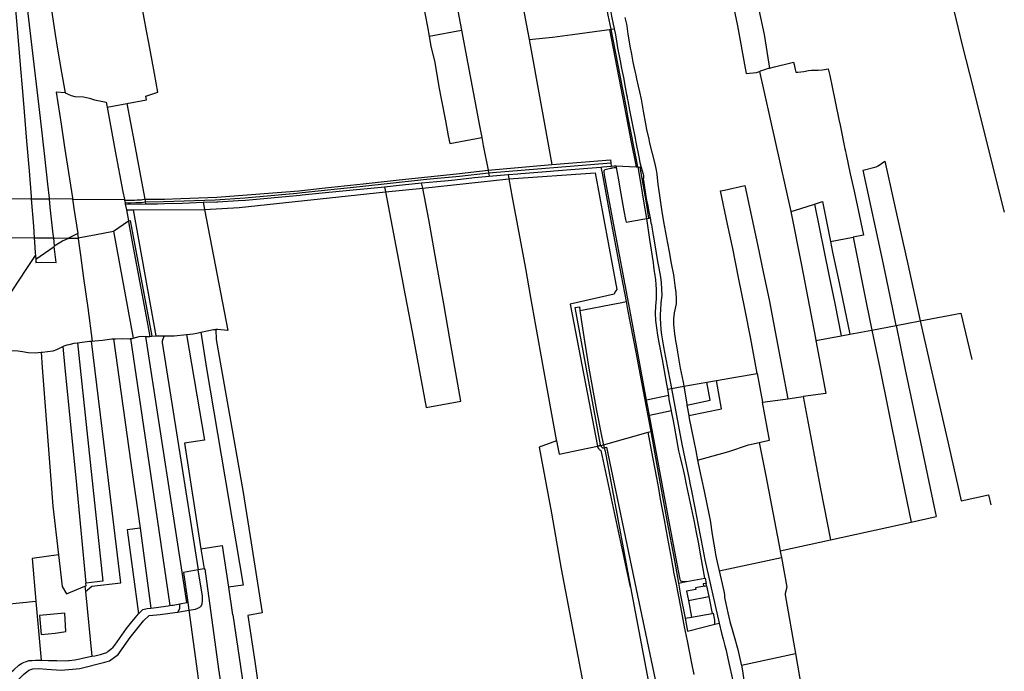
# Model space of a CAD drawing. Header units: inches. Extents: x 210911 to 224988, y 571697 to 586201.
# Tile 252 of 256: x 222397 to 224147, y 579461 to 580619. Entities that reach past the tile are written whole.
import ezdxf

# ---------------------------------------------------------------- set-up
doc = ezdxf.new("R2010")
doc.units = ezdxf.units.IN
doc.header["$MEASUREMENT"] = 0

msp = doc.modelspace()

# ---------------------------------------------------------------- linework, layer by layer
for points in [[(223063.323, 580932.639), (223064.039, 580924.271), (223068.16, 580902.194), (223073.489, 580873.454), (223075.957, 580860.279), (223082.387, 580823.936), (223089.117, 580786.727), (223097.233, 580742.803), (223105.249, 580699.337), (223114.172, 580649.742), (223122.09, 580606.861), (223125.126, 580589.924)], [(223971.217, 580824.584), (223972.972, 580816.793), (223985.788, 580765.554), (224023.611, 580773.481), (224049.161, 580670.807), (224072.779, 580571.574), (224091.584, 580500.059), (224118.75, 580390.456), (224147.352, 580277.219)], [(223270.552, 580758.721), (223271.872, 580751.577), (223280.11, 580706.789), (223288.518, 580660.678), (223295.721, 580621.688), (223302.755, 580584.3)], [(223683.436, 580768.556), (223687.122, 580750.379), (223698.512, 580696.475), (223701.038, 580684.358), (223720.283, 580593.316), (223729.058, 580540.254), (223730.196, 580533.514)], [(223426.004, 580746.373), (223427.628, 580737.342), (223430.884, 580720.425), (223437.168, 580686.564), (223439.189, 580677.775), (223440.604, 580671.501), (223444.088, 580653.821), (223446.662, 580640.028), (223449.337, 580625.625), (223452.368, 580611.4), (223454.035, 580603.779), (223454.035, 580603.804), (223454.136, 580603.294)], [(222383.437, 580719.066), (222385.631, 580692.869), (222390.245, 580637.58), (222394.753, 580582.749), (222399.024, 580532.208), (222401.816, 580499.028), (222401.791, 580499.028), (222405.386, 580455.858), (222409.802, 580403.604), (222414.121, 580350.866), (222417.697, 580305.054), (222417.925, 580302.112)], [(222588.065, 580470.323), (222622.753, 580476.717), (222621.633, 580483.258), (222643.239, 580490.863), (222636.874, 580523.529), (222636.897, 580523.783), (222632.674, 580546.407), (222632.699, 580546.509), (222626.877, 580578.315), (222622.895, 580599.417), (222618.721, 580622.245), (222613.278, 580651.336), (222605.227, 580694.86)], [(223657.877, 580681.919), (223673.029, 580608.506), (223686.832, 580533.115), (223688.667, 580523.718), (223706.813, 580525.575), (223710.523, 580526.51), (223712.023, 580527.319)], [(223448.443, 580602.479), (223443.518, 580627.482), (223436.95, 580663.024)], [(222410.809, 580640.536), (222411.926, 580630.367), (222416.519, 580590.295), (222433.679, 580444.135), (222441.461, 580376.12), (222447.16, 580327.006), (222449.612, 580302.157)], [(222452.639, 580645.158), (222455.551, 580624.403), (222460.502, 580593.427), (222464.884, 580566.893), (222471.568, 580525.847), (222478.106, 580489.388)], [(223176.072, 580635.678), (223177.944, 580625.696), (223182.605, 580600.832)], [(223472.805, 580623.109), (223474.121, 580618.791), (223475.814, 580611.576), (223476.343, 580607.69), (223477.551, 580598.495), (223478.078, 580593.72), (223479.264, 580587.192), (223481.913, 580572.205), (223484.715, 580557.904), (223487.34, 580544.085), (223489.613, 580533.467), (223491.204, 580525.313), (223492.291, 580520.944), (223493.908, 580514.136), (223496.661, 580501.282), (223499.056, 580491.144), (223501.811, 580478.111), (223503.379, 580471.302), (223505.676, 580457.025), (223509.615, 580434.008), (223511.307, 580424.507), (223515.379, 580406.85), (223516.972, 580399.914), (223526.078, 580363.125), (223528.582, 580352.099), (223529.768, 580344.579), (223530.746, 580332.208), (223531.833, 580326.822), (223536.473, 580294.661), (223538.315, 580281.806)], [(223125.126, 580589.924), (223182.605, 580600.832)], [(223182.605, 580600.832), (223214.667, 580430.932), (223218.688, 580409.997)], [(223302.755, 580584.3), (223344.375, 580588.55), (223379.898, 580593.188), (223431.823, 580600.101), (223445.565, 580602.067)], [(223445.565, 580602.067), (223448.443, 580602.479)], [(223445.565, 580602.067), (223475.414, 580448.458), (223483.832, 580404.787), (223492.818, 580357.803)], [(223448.443, 580602.479), (223454.136, 580603.294)], [(223475.69, 580462.632), (223464.479, 580520.298), (223448.443, 580602.479)], [(223454.136, 580603.294), (223455.651, 580595.65), (223458.098, 580582.01), (223460.192, 580569.639), (223464.714, 580546.309), (223467.234, 580532.909), (223467.208, 580532.909), (223470.288, 580516.931), (223473.486, 580499.55), (223475.86, 580486.213), (223476.872, 580482.58), (223477.073, 580480.039), (223478.11, 580475.289), (223481.42, 580458.47), (223485.968, 580434.691), (223491.062, 580408.719), (223492.512, 580401.461), (223497.541, 580375.548), (223499.816, 580365.284), (223501.334, 580359.135), (223501.793, 580357.349)], [(223125.126, 580589.924), (223128.375, 580571.789)], [(223302.755, 580584.3), (223343.47, 580361.854)], [(223128.375, 580571.789), (223134.4, 580546.08), (223138.533, 580521.895), (223142.653, 580500), (223146.698, 580478.505), (223153.925, 580439.55), (223159.151, 580412.987), (223161.803, 580399.402)], [(223712.023, 580527.319), (223713.955, 580528.36), (223722.01, 580531.195), (223728.007, 580532.991), (223730.196, 580533.514)], [(223730.196, 580533.514), (223738.806, 580535.57), (223765.588, 580542.371), (223772.976, 580544.235), (223773.84, 580539.695), (223775.734, 580530.778), (223775.734, 580530.753), (223776.686, 580526.13), (223780.657, 580526.405), (223790.793, 580527.206), (223799.381, 580528.897), (223804.513, 580529.704), (223816.376, 580529.894), (223824.429, 580530.367), (223834.507, 580532.158), (223835.678, 580527.561), (223837.346, 580520.448), (223841.67, 580500.04), (223853.498, 580441.887), (223855.393, 580432.004), (223864.138, 580389.983), (223865.023, 580385.588), (223865.731, 580382.387), (223866.058, 580379.745), (223873.491, 580345.498), (223880.673, 580314.655), (223890.178, 580269.89), (223897.387, 580236.209), (223878.47, 580232.685)], [(223712.023, 580527.319), (223767.697, 580278.264)], [(222478.106, 580489.388), (222462.517, 580490.494), (222471.202, 580433.973), (222477.34, 580392.689), (222487.555, 580325.237), (222491.114, 580302.556)], [(222478.106, 580489.388), (222488.973, 580484.925), (222495.424, 580482.893), (222510.752, 580482.058), (222521.272, 580479.642), (222530.548, 580477.109), (222551.364, 580472.729), (222552.783, 580463.824)], [(222552.783, 580463.824), (222588.065, 580470.323)], [(222552.783, 580463.824), (222567.315, 580385.958), (222580.892, 580313.517), (222583.431, 580300.387)], [(222588.065, 580470.323), (222600.819, 580401.456), (222610.248, 580350.635), (222619.811, 580300.161)], [(223479.075, 580445.112), (223475.69, 580462.632)], [(223496.016, 580357.641), (223494.093, 580367.383), (223479.075, 580445.112)], [(223161.803, 580399.402), (223218.688, 580409.997)], [(223218.688, 580409.997), (223221.44, 580395.669)], [(223221.44, 580395.669), (223229.887, 580351.698)], [(223229.887, 580351.698), (223343.47, 580361.854)], [(223230.802, 580346.932), (223447.93, 580365.004)], [(223343.47, 580361.854), (223447.377, 580370.112), (223447.93, 580365.004)], [(223346.824, 580350.717), (223415.095, 580356.042), (223430.423, 580357.45)], [(223430.423, 580357.45), (223433.43, 580357.726)], [(223430.423, 580357.45), (223432.434, 580346.551), (223449.411, 580256.058), (223463.736, 580179.945), (223475.254, 580118.147)], [(223433.43, 580357.726), (223448.603, 580359.12)], [(223511.491, 579943.192), (223483.547, 580094.846), (223447.615, 580286.354), (223436.914, 580343.805), (223436.326, 580349.545), (223436.438, 580351.253), (223436.718, 580352.177), (223437.53, 580352.821), (223438.258, 580353.297), (223440.442, 580353.969), (223447.33, 580355.257), (223448.758, 580355.537), (223449.094, 580355.593), (223449.24, 580355.776), (223450.738, 580356.092), (223454.201, 580356.467), (223457.819, 580356.642)], [(223447.93, 580365.004), (223448.603, 580359.12)], [(223448.603, 580359.12), (223453.788, 580359.597)], [(223453.788, 580359.597), (223455.055, 580359.713), (223457.302, 580359.599)], [(223457.302, 580359.599), (223492.818, 580357.803)], [(223457.302, 580359.599), (223457.819, 580356.642)], [(223457.819, 580356.642), (223461.128, 580337.71), (223465.926, 580309.968), (223471.432, 580279.381), (223474.236, 580263.909), (223475.024, 580259.518), (223508.3, 580265.502), (223511.736, 580266.111)], [(223492.818, 580357.803), (223496.016, 580357.641)], [(223496.016, 580357.641), (223496.575, 580357.613)], [(223496.575, 580357.613), (223500.366, 580357.421)], [(223511.974, 580266.171), (223506.986, 580296.539), (223502.096, 580326.252), (223496.575, 580357.613)], [(223500.366, 580357.421), (223501.793, 580357.349)], [(223515.614, 580266.833), (223510.553, 580297.649), (223505.744, 580326.872), (223500.366, 580357.421)], [(223501.793, 580357.349), (223503.535, 580350.573), (223505.561, 580344.526), (223506.067, 580342.214), (223506.242, 580339.648), (223505.834, 580338.023), (223505.756, 580336.448), (223505.78, 580335.128), (223505.88, 580333.299), (223507.04, 580325.068), (223509.436, 580308.962), (223511.635, 580298.266), (223513.457, 580291.228), (223513.835, 580288.688), (223515.374, 580278.069), (223516.537, 580272.937), (223517.396, 580268.745), (223517.676, 580267.208)], [(223955.07, 580075.779), (223944.921, 580124.751), (223932.79, 580184.758), (223896.645, 580351.865), (223919.377, 580357.622), (223923.088, 580359.396), (223934.875, 580367.648), (223936.071, 580362.559), (223955.945, 580274.273), (223975.819, 580184.844), (223998.076, 580083.857)], [(222619.811, 580300.161), (222635.815, 580300.389), (222655.046, 580300.496), (222683.724, 580301.379), (222748.098, 580303.63), (222893.434, 580315.302), (222940.428, 580320.536), (223008.067, 580327.562), (223071.749, 580334.588), (223173.645, 580345.593), (223229.887, 580351.698)], [(222620.619, 580295.782), (222653.053, 580296.198), (222745.057, 580299.37), (222797.798, 580302.94), (222889.806, 580310.868), (222899.72, 580312.058), (223002.036, 580322.767), (223115.001, 580335.061), (223126.917, 580336.234), (223178.86, 580341.484), (223230.802, 580346.932)], [(223158.721, 580333.519), (223170.77, 580334.581), (223205.497, 580338.689), (223231.941, 580341.003)], [(223229.887, 580351.698), (223230.802, 580346.932)], [(223230.802, 580346.932), (223231.941, 580341.003)], [(223231.941, 580341.003), (223265.407, 580343.931)], [(223265.407, 580343.931), (223282.793, 580345.452)], [(223265.407, 580343.931), (223266.685, 580336.751)], [(223266.685, 580336.751), (223420.107, 580347.328), (223458.607, 580139.953), (223455.107, 580134.703), (223454.232, 580131.203), (223375.482, 580113.703), (223424.411, 579861.202)], [(223282.793, 580345.452), (223287.929, 580345.901), (223303.682, 580347.195)], [(223303.682, 580347.195), (223341.097, 580350.27), (223346.824, 580350.717)], [(223015.699, 580319.447), (223045.957, 580322.473)], [(223045.957, 580322.473), (223072.052, 580325.252)], [(223045.957, 580322.473), (223047.126, 580316.512), (223047.772, 580313.112)], [(223072.052, 580325.252), (223106.322, 580328.902), (223111.83, 580329.387)], [(223111.83, 580329.387), (223138.678, 580331.753)], [(223113.64, 580320.128), (223113.224, 580322.266), (223111.83, 580329.387)], [(223113.64, 580320.128), (223266.685, 580336.751)], [(223138.678, 580331.753), (223158.721, 580333.519)], [(223266.685, 580336.751), (223272.543, 580303.141), (223284.443, 580240.492), (223296.342, 580177.03), (223305.535, 580125.255), (223314.247, 580075.792), (223327.876, 580000.052), (223351.107, 579872.317)], [(223708.268, 579990.651), (223696.936, 580051.984), (223686.145, 580105.895), (223674.923, 580161.024), (223665.07, 580212.8), (223655.309, 580255.889), (223643.234, 580315.069), (223649.884, 580316.474), (223686.014, 580324.458), (223708.461, 580219.541), (223719.534, 580168.12), (223729.316, 580121.17), (223742.733, 580051.865), (223762.394, 579945.572)], [(222726.013, 580282.244), (222787.377, 580285.655), (223047.772, 580313.112)], [(222785.693, 580297.993), (222798.582, 580298.78), (222895.67, 580307.485)], [(222895.67, 580307.485), (222899.624, 580307.839), (222940.902, 580311.967)], [(222940.902, 580311.967), (222996.26, 580317.503), (223015.699, 580319.447)], [(223047.772, 580313.112), (223057.232, 580263.314), (223070.672, 580191.62), (223082.419, 580129.327), (223095.231, 580064.417), (223119.658, 579929.694), (223181.26, 579940.902), (223161.997, 580051.907), (223151.494, 580114.326), (223139.648, 580179.769), (223124.519, 580264.164), (223113.64, 580320.128)], [(223047.772, 580313.112), (223113.64, 580320.128)], [(222356.565, 580301.463), (222418.012, 580300.996)], [(222417.925, 580302.112), (222418.012, 580300.996)], [(222418.012, 580300.996), (222449.75, 580300.755)], [(222418.012, 580300.996), (222421.789, 580252.313), (222423.413, 580231.551)], [(222449.612, 580302.157), (222449.75, 580300.755)], [(222449.75, 580300.755), (222451.183, 580286.23), (222456.517, 580237.925), (222457.239, 580231.356)], [(222491.446, 580300.438), (222449.75, 580300.755)], [(222491.114, 580302.556), (222491.446, 580300.438)], [(222491.446, 580300.438), (222583.557, 580299.738)], [(222491.446, 580300.438), (222492.699, 580292.457), (222493.768, 580284.004), (222500.581, 580239.451), (222499.899, 580239.101)], [(222583.431, 580300.387), (222583.557, 580299.738)], [(222583.557, 580299.738), (222583.814, 580298.408)], [(222583.814, 580298.408), (222588.213, 580298.501), (222592.64, 580298.584), (222601.744, 580298.776), (222606.524, 580298.908), (222611.205, 580299.106), (222613.489, 580299.312), (222615.607, 580299.584), (222619.811, 580300.161)], [(222583.814, 580298.408), (222584.621, 580294.233)], [(222584.621, 580294.233), (222589.376, 580294.048), (222594.131, 580294.061), (222603.806, 580294.151), (222613.645, 580294.505), (222620.619, 580295.782)], [(222584.621, 580294.233), (222585.133, 580291.585)], [(222585.133, 580291.585), (222621.271, 580291.957)], [(222585.133, 580291.585), (222587.054, 580281.115)], [(222619.811, 580300.161), (222620.424, 580296.926), (222620.619, 580295.782)], [(222620.619, 580295.782), (222621.271, 580291.957)], [(222621.271, 580291.957), (222642.254, 580292.314), (222654.931, 580292.417), (222686.731, 580293.338), (222723.563, 580294.95)], [(222723.563, 580294.95), (222747.925, 580295.686), (222749.677, 580295.793)], [(222723.563, 580294.95), (222726.013, 580282.244)], [(222749.677, 580295.793), (222785.693, 580297.993)], [(223767.697, 580278.264), (223774.514, 580280.49), (223809.786, 580291.534)], [(223809.786, 580291.534), (223824.12, 580296.022), (223838.325, 580225.207)], [(223809.786, 580291.534), (223835.74, 580165.927), (223846, 580114.557), (223857.251, 580057.406)], [(222587.054, 580281.115), (222599.224, 580281.214)], [(222587.054, 580281.115), (222590.588, 580261.855)], [(222599.224, 580281.214), (222726.013, 580282.244)], [(222599.224, 580281.214), (222619.149, 580169.276), (222639.134, 580057.167)], [(222726.013, 580282.244), (222767.61, 580066.549), (222748.919, 580068.468), (222746.182, 580068.453)], [(223538.315, 580281.806), (223541.925, 580259.959), (223545.36, 580241.032), (223548.972, 580221.953), (223551.523, 580206.913), (223555.438, 580185.929), (223559.151, 580165.782), (223561.748, 580146.577), (223563.488, 580134.434), (223564.214, 580123.41), (223564.285, 580118.837), (223563.975, 580114.037), (223560.759, 580098.012), (223559.478, 580087.498), (223559.442, 580077.465), (223561.178, 580061.105), (223562.516, 580053.255), (223563.146, 580048.2), (223564.509, 580039.461), (223566.428, 580028.105), (223571.327, 580000.058), (223576.524, 579974.688), (223577.7, 579967.605)], [(223767.697, 580278.264), (223787.039, 580183.245), (223811.545, 580053.4), (223812.392, 580048.98)], [(222563.918, 580243.254), (222590.588, 580261.855)], [(222590.588, 580261.855), (222590.59, 580261.843)], [(222590.59, 580261.843), (222593.562, 580262.713)], [(222590.59, 580261.843), (222591.564, 580256.538), (222599.263, 580214.358), (222612.505, 580142.37), (222622.005, 580091.981), (222628.757, 580056.415)], [(222593.562, 580262.713), (222632.037, 580056.653)], [(223511.736, 580266.111), (223511.974, 580266.171)], [(223523.735, 580186.971), (223517.421, 580228.831), (223514.894, 580245.503), (223511.736, 580266.111)], [(223511.974, 580266.171), (223515.614, 580266.833)], [(223515.614, 580266.833), (223517.676, 580267.208)], [(223517.676, 580267.208), (223519.291, 580258.354), (223520.126, 580255.306), (223520.202, 580255.178), (223520.908, 580250.377), (223523.307, 580236.201), (223526.261, 580219.028), (223531.285, 580189.747), (223533.204, 580177.796), (223536.16, 580161.766), (223537.648, 580151.35), (223538.743, 580129.098), (223537.002, 580116.069), (223536.074, 580102.811), (223535.533, 580095.649), (223535.703, 580087.52), (223536.076, 580079.747), (223536.902, 580067.783), (223537.833, 580058.968), (223538.994, 580051.931), (223541.469, 580037.908), (223545.159, 580018.713), (223553.509, 579975.94), (223555.765, 579963.683)], [(222485.043, 580231.476), (222499.899, 580239.101)], [(222499.899, 580239.101), (222501.079, 580231.415)], [(222501.079, 580231.415), (222533.229, 580237.461), (222563.918, 580243.254)], [(222563.918, 580243.254), (222574.716, 580185.124), (222599.044, 580053.311)], [(222423.439, 580231.214), (222358.837, 580231.765)], [(222423.413, 580231.551), (222423.439, 580231.214)], [(222423.439, 580231.214), (222423.951, 580224.674), (222425.208, 580204.696), (222425.465, 580200.482)], [(222457.286, 580230.925), (222423.439, 580231.214)], [(222425.874, 580193.765), (222458.88, 580216.439)], [(222425.874, 580193.765), (222426.254, 580187.535), (222427.948, 580188.191), (222462.102, 580187.717), (222459.399, 580211.717), (222458.88, 580216.439)], [(222457.239, 580231.356), (222457.286, 580230.925)], [(222483.533, 580230.701), (222457.286, 580230.925)], [(222457.286, 580230.925), (222458.751, 580217.608)], [(222458.751, 580217.608), (222473.731, 580226.346), (222480.557, 580229.173), (222483.533, 580230.701)], [(222458.751, 580217.608), (222458.88, 580216.439)], [(222483.533, 580230.701), (222485.043, 580231.476)], [(222501.212, 580230.55), (222483.533, 580230.701)], [(222501.079, 580231.415), (222501.212, 580230.55)], [(222501.212, 580230.55), (222501.968, 580225.623), (222505.444, 580200.692), (222511.095, 580159.784), (222518.592, 580106.957), (222526.475, 580048.105)], [(223838.325, 580225.207), (223878.47, 580232.685)], [(223838.325, 580225.207), (223842.182, 580205.977), (223842.182, 580205.952), (223853.887, 580151.533), (223872.626, 580060.293)], [(223878.47, 580232.685), (223902.567, 580113.843), (223912.031, 580067.695)], [(222358.844, 580099.937), (222385.193, 580139.173), (222408.872, 580175.079), (222425.465, 580200.482)], [(222425.465, 580200.482), (222425.874, 580193.765)], [(223525.937, 580171.222), (223524.589, 580181.31), (223523.735, 580186.971)], [(223549.171, 579962.504), (223547.663, 579971.558), (223543.486, 579995.052), (223539.693, 580015.168), (223533.913, 580045.332), (223531.547, 580058.455), (223529.602, 580071.738), (223528.161, 580084.893), (223527.493, 580097.837), (223528.16, 580109.907), (223528.944, 580123.145), (223529.319, 580131.611), (223529.254, 580140.029), (223528.676, 580148.431), (223527.771, 580156.711), (223526.259, 580168.816), (223525.937, 580171.222)], [(223392.728, 580102.311), (223399.546, 580103.575), (223448.909, 580112.978), (223467.43, 580116.567), (223475.254, 580118.147)], [(223475.254, 580118.147), (223477.908, 580103.908), (223492.94, 580025.126), (223497.559, 580000.028), (223512.037, 579924.324), (223518.862, 579887.274)], [(223424.411, 579861.202), (223429.977, 579863.257), (223384.912, 580107.906), (223392.08, 580108.802), (223392.728, 580102.311)], [(223392.728, 580102.311), (223395.033, 580086.409), (223401.064, 580047.896), (223409.143, 580000.034), (223422.623, 579924.637), (223430.982, 579882.757)], [(223998.076, 580083.857), (224070.073, 580097.381), (224089.345, 580015.297)], [(223912.031, 580067.695), (223955.07, 580075.779)], [(223955.07, 580075.779), (223998.076, 580083.857)], [(223955.07, 580075.779), (223970.778, 579999.984), (223998.566, 579868.456), (224022.751, 579752.999), (224026.393, 579735.897)], [(223998.076, 580083.857), (224017.054, 580000.313), (224047.571, 579866.393), (224070.82, 579763.743), (224119.372, 579774.359), (224123.454, 579757.136)], [(222663.804, 580057.268), (222672.283, 580057.072), (222694.188, 580059.667)], [(222694.188, 580059.667), (222705.568, 580061.015), (222712.226, 580062.271), (222719.634, 580063.794)], [(222694.188, 580059.667), (222725.731, 579871.978)], [(222719.634, 580063.794), (222742.188, 580068.432), (222746.182, 580068.453)], [(222719.634, 580063.794), (222729.231, 579999.113), (222794.802, 579613.816), (222768.302, 579610.263)], [(222746.182, 580068.453), (222746.467, 580050.997), (222793.868, 579782.174), (222807.197, 579700.583), (222828.631, 579564.934), (222802.868, 579559.927), (222815.071, 579478.573), (222824.712, 579412.059), (222834.211, 579340.161), (222840.766, 579287.033), (222847.424, 579233.525), (222851.06, 579206.481), (222853.464, 579189.414)], [(223857.251, 580057.406), (223872.626, 580060.293)], [(223872.626, 580060.293), (223912.031, 580067.695)], [(223912.031, 580067.695), (223925.92, 579999.976), (223957.33, 579844.118), (223981.951, 579726.172)], [(222473.89, 580038.286), (222476.475, 580039.704), (222481.61, 580041.395), (222488.014, 580042.804), (222494.545, 580044.212), (222500.39, 580044.978)], [(222500.39, 580044.978), (222508.469, 580046.037), (222521.428, 580047.661), (222525.157, 580047.989)], [(222500.39, 580044.978), (222504.811, 579999.916), (222545.347, 579620.849), (222515.083, 579617.374)], [(222514.326, 579602.496), (222525.956, 579612.508), (222577.349, 579618.152), (222553.573, 579814.645), (222525.157, 580047.989)], [(222525.157, 580047.989), (222526.475, 580048.105)], [(222526.475, 580048.105), (222531.031, 580048.505), (222544.904, 580049.923), (222560.962, 580051.845), (222564.167, 580052.062)], [(222564.167, 580052.062), (222567.516, 580052.289), (222579.532, 580052.797), (222593.045, 580052.108), (222594.357, 580052.344)], [(222564.167, 580052.062), (222594.69, 579830.739), (222611.518, 579715.238)], [(222594.357, 580052.344), (222597.365, 580052.886), (222599.044, 580053.311)], [(222594.357, 580052.344), (222635.344, 579775.551), (222664.433, 579577.646)], [(222599.044, 580053.311), (222609.92, 580056.06), (222616.069, 580056.86), (222621.868, 580056.41)], [(222621.868, 580056.41), (222625.161, 580056.155), (222628.757, 580056.415)], [(222694.555, 579583.153), (222621.868, 580056.41)], [(222628.757, 580056.415), (222632.037, 580056.653)], [(222632.037, 580056.653), (222639.134, 580057.167)], [(222639.134, 580057.167), (222650.515, 580057.575), (222653.973, 580057.495)], [(222653.973, 580057.495), (222651.933, 580051.605), (222651.291, 580049.833), (222650.847, 580047.813), (222650.623, 580046.546), (222650.597, 580045.214), (222684.122, 579836.43), (222714.66, 579641.093)], [(222653.973, 580057.495), (222663.804, 580057.268)], [(223812.392, 580048.98), (223830.434, 579954.818), (223790.135, 579949.342)], [(223812.392, 580048.98), (223857.251, 580057.406)], [(222366.956, 580029.841), (222367.632, 580029.595), (222373.576, 580029.48), (222386.814, 580031.18), (222394.408, 580030.808), (222402.711, 580029.368), (222412.742, 580027.925), (222424.984, 580027.289), (222435.411, 580028.133)], [(222435.411, 580028.133), (222438.144, 580028.354), (222446.783, 580029.402), (222457.15, 580030.955), (222463.506, 580033.304), (222470.524, 580036.439), (222473.89, 580038.286)], [(222435.411, 580028.133), (222437.195, 580001.252)], [(222473.89, 580038.286), (222477.86, 579999.998), (222497.272, 579804.661), (222515.083, 579617.374)], [(222437.195, 580001.252), (222452.893, 579801.094), (222456.623, 579754.348), (222466.345, 579668.034)], [(223635.811, 579977.908), (223669.717, 579983.8), (223708.268, 579990.651)], [(223708.268, 579990.651), (223717.76, 579939.279)], [(223577.7, 579967.605), (223618.47, 579974.868)], [(223583.237, 579934.326), (223624.561, 579942.963), (223618.47, 579974.868)], [(223586.453, 579915.548), (223644.537, 579927.847), (223635.811, 579977.908)], [(223618.47, 579974.868), (223635.811, 579977.908)], [(223549.171, 579962.504), (223555.765, 579963.683)], [(223550.959, 579951.038), (223550.496, 579954.552), (223549.171, 579962.504)], [(223555.765, 579963.683), (223577.7, 579967.605)], [(223555.765, 579963.683), (223567.556, 579899.627), (223574.245, 579864.834), (223587.255, 579802.337), (223588.887, 579792.534), (223590.62, 579784.636), (223597.093, 579751.699), (223603.49, 579720.412), (223611.358, 579678.2), (223615.302, 579658.97), (223640.487, 579546.469)], [(223577.7, 579967.605), (223582.849, 579936.594), (223583.237, 579934.326)], [(223550.959, 579951.038), (223511.491, 579943.192)], [(223516.904, 579915.92), (223515.851, 579921.598), (223514.945, 579925.365), (223512.127, 579939.742), (223511.491, 579943.192)], [(223555.757, 579924.015), (223555.726, 579924.169), (223551.871, 579944.114), (223550.959, 579951.038)], [(223711.843, 579867.643), (223716.658, 579868.726), (223730.183, 579872.046), (223717.76, 579939.279)], [(223717.76, 579939.279), (223762.394, 579945.572)], [(223762.394, 579945.572), (223790.135, 579949.342)], [(223790.135, 579949.342), (223800.417, 579892.334), (223820.911, 579785.038), (223838.566, 579694.799)], [(223555.757, 579924.015), (223516.904, 579915.92)], [(223577.087, 579819.097), (223576.042, 579823.748), (223571.381, 579843.399), (223569.15, 579853.046), (223565.326, 579873.067), (223560.945, 579896.922), (223558.722, 579909.31), (223556.46, 579920.476), (223555.757, 579924.015)], [(223583.237, 579934.326), (223586.453, 579915.548)], [(223582.799, 579620.331), (223579.599, 579619.985), (223577.191, 579619.873), (223575.119, 579620.265), (223574.219, 579620.349), (223572.599, 579621.385), (223571.815, 579622.449), (223571.112, 579624.594), (223570.527, 579627.321), (223553.147, 579720.417), (223516.904, 579915.92)], [(223586.453, 579915.548), (223587.337, 579910.385), (223594.677, 579872.876), (223598.881, 579852.966), (223602.309, 579835.986)], [(223434.872, 579863.766), (223514.572, 579886.073)], [(223514.572, 579886.073), (223518.862, 579887.274)], [(223596.128, 579455.258), (223592.11, 579475.085), (223584.112, 579514.971), (223579.035, 579539.996), (223576.485, 579553.061), (223575.267, 579559.517), (223574.088, 579565.819), (223569.263, 579590.686), (223568.099, 579596.695), (223566.915, 579602.878), (223565.693, 579609.541), (223565.062, 579612.738), (223564.489, 579615.666), (223560.236, 579637.257), (223559.336, 579642.708), (223558.475, 579648.178), (223556.56, 579659.003), (223549.168, 579696.971), (223543.157, 579730.079), (223536.512, 579766.803), (223533.078, 579785.74), (223529.568, 579804.715), (223520.44, 579854.107), (223514.572, 579886.073)], [(223518.862, 579887.274), (223532.355, 579814.03), (223547.728, 579728.98), (223561.212, 579657.974), (223568.283, 579617.508)], [(222725.731, 579871.978), (222690.062, 579866.549), (222719.591, 579678.591)], [(223351.411, 579870.647), (223320.788, 579859.468), (223342.499, 579742.008), (223359.939, 579643.117), (223406.294, 579397.711)], [(223351.107, 579872.317), (223351.411, 579870.647)], [(223351.411, 579870.647), (223356.294, 579846.84), (223393.09, 579854.701), (223424.411, 579861.202)], [(223430.982, 579882.757), (223434.474, 579865.263), (223434.872, 579863.766)], [(223602.309, 579835.986), (223657.636, 579851.588), (223692.988, 579863.4), (223711.843, 579867.643)], [(223711.843, 579867.643), (223723.353, 579808.358), (223748.986, 579675.198)], [(223424.411, 579861.202), (223430.071, 579862.589)], [(223482.777, 579610.622), (223433.097, 579842.924), (223431.054, 579853.255), (223430.354, 579853.339), (223428.002, 579854.627), (223426.602, 579856.923), (223425.146, 579859.387), (223424.411, 579861.202)], [(223430.071, 579862.589), (223434.872, 579863.766)], [(223430.071, 579862.589), (223430.858, 579860.731), (223433.154, 579858.211), (223436.178, 579858.211), (223437.988, 579852.033)], [(223434.872, 579863.766), (223436.334, 579858.26)], [(223436.334, 579858.26), (223440.458, 579859.545), (223493.322, 579606.873), (223531.402, 579423.641), (223599.87, 579435.478)], [(223436.334, 579858.26), (223437.988, 579852.033)], [(223437.988, 579852.033), (223482.777, 579610.622)], [(223602.309, 579835.986), (223605.762, 579818.886), (223614.22, 579781.073), (223622.835, 579737.621), (223624.466, 579729.571), (223628.14, 579704.327), (223631.25, 579687.007), (223633.266, 579673.065), (223634.184, 579668.443), (223636.987, 579654.678), (223640.423, 579639.799)], [(223582.811, 579792.95), (223579.478, 579808.453), (223577.087, 579819.097)], [(223614.961, 579626.585), (223608.092, 579666.074), (223603.614, 579690.63), (223600.488, 579707.711), (223596.822, 579726.768), (223593.386, 579743.428), (223588.059, 579768.113), (223582.811, 579792.95)], [(223838.566, 579694.799), (223981.951, 579726.172)], [(223981.951, 579726.172), (224026.393, 579735.897)], [(222611.518, 579715.238), (222588.711, 579712.364), (222608.669, 579562.849)], [(222611.518, 579715.238), (222630.404, 579573.255)], [(223748.986, 579675.198), (223838.566, 579694.799)], [(222719.591, 579678.591), (222757.468, 579684.344), (222768.302, 579610.263)], [(222719.591, 579678.591), (222725.181, 579643.009)], [(223748.986, 579675.198), (223749.199, 579674.092), (223751.152, 579663.395)], [(222466.345, 579668.034), (222419.43, 579661.532), (222426.002, 579585.714)], [(222466.345, 579668.034), (222472.714, 579611.489), (222480.752, 579598.577), (222513.352, 579612.184)], [(223640.423, 579639.799), (223751.152, 579663.395)], [(223751.152, 579663.395), (223761, 579610.543), (223757.91, 579599.374), (223758.089, 579597.012), (223776.257, 579492.603)], [(222714.66, 579641.093), (222688.576, 579636.343), (222696.236, 579583.466)], [(222698.15, 579569.282), (222709.728, 579571.202), (222715.327, 579573.424), (222719.178, 579576.182), (222721.517, 579580.019), (222722.579, 579586.469), (222722.329, 579594.21), (222714.66, 579641.093)], [(222725.181, 579643.009), (222714.66, 579641.093)], [(222725.181, 579643.009), (222726.33, 579643.218), (222751.07, 579464.84), (222755.979, 579429.654), (222759.002, 579406.897), (222765.186, 579359.683), (222768.871, 579329.161), (222771.354, 579307.416), (222774.972, 579279.153), (222778.786, 579248.403), (222783.306, 579214.459), (222788.927, 579171.736)], [(223640.423, 579639.799), (223644.094, 579623.9), (223649.087, 579603.127), (223649.827, 579597.057), (223650.085, 579592.028), (223652.352, 579581.261), (223655.97, 579564.729), (223659.816, 579549.289), (223665.086, 579530.929), (223668.701, 579518.613), (223673.536, 579499.914), (223679.903, 579472.984), (223680.102, 579471.966)], [(223582.799, 579620.331), (223614.961, 579626.585)], [(223614.961, 579626.585), (223615.433, 579626.677)], [(223615.433, 579626.677), (223617.388, 579617.043)], [(222513.352, 579612.184), (222515.492, 579613.077), (222515.083, 579617.374)], [(222513.352, 579612.184), (222514.326, 579602.496)], [(222768.302, 579610.263), (222775.437, 579561.476), (222775.996, 579561.501), (222789.804, 579469.543), (222796.962, 579421.04), (222801.665, 579390.22), (222807.831, 579345.672), (222812.882, 579308.379), (222817.631, 579270.577), (222820.855, 579244.342), (222826.667, 579203.55), (222829.098, 579187.138)], [(223482.777, 579610.622), (223520.926, 579409.877)], [(223568.283, 579617.508), (223582.799, 579620.331)], [(223568.283, 579617.508), (223572.048, 579595.957), (223579.897, 579555.376)], [(223614.373, 579612.262), (223598.508, 579609.337), (223598.992, 579606.366), (223582.801, 579603.377), (223585.863, 579586.655)], [(223617.388, 579617.043), (223612.398, 579616.104), (223613.035, 579612.98), (223614.373, 579612.262)], [(223614.373, 579612.262), (223618.214, 579612.97)], [(223618.214, 579612.97), (223617.388, 579617.043)], [(223618.214, 579612.97), (223622.062, 579593.987)], [(222344.577, 579577.46), (222426.002, 579585.714)], [(222426.002, 579585.714), (222426.048, 579585.188), (222435.442, 579480.761)], [(222514.326, 579602.496), (222525.892, 579487.483)], [(223585.863, 579586.655), (223622.062, 579593.987)], [(223585.863, 579586.655), (223591.226, 579557.365)], [(223622.062, 579593.987), (223628.171, 579563.85)], [(222608.669, 579562.849), (222611.351, 579565.994), (222616.513, 579570.536), (222623.856, 579572.435), (222630.404, 579573.255)], [(222630.404, 579573.255), (222639.841, 579574.436)], [(222639.841, 579574.436), (222661.328, 579577.126), (222664.433, 579577.646)], [(222664.433, 579577.646), (222667.574, 579578.173)], [(222667.574, 579578.173), (222669.915, 579578.566), (222681.86, 579580.79)], [(222678.276, 579566.085), (222681.86, 579572.805), (222681.86, 579579.525), (222681.86, 579580.79)], [(222678.276, 579566.085), (222698.15, 579569.282)], [(222681.86, 579580.79), (222694.555, 579583.153)], [(222694.555, 579583.153), (222696.236, 579583.466)], [(222696.236, 579583.466), (222698.15, 579569.282)], [(222698.15, 579569.282), (222713.269, 579457.249), (222720.096, 579405.037), (222724.625, 579369.848), (222728.208, 579341.785)], [(222256.147, 579362.469), (222281.348, 579368.069), (222309.124, 579378.821), (222379.012, 579430.341), (222404.1, 579455.429), (222413.956, 579463.045), (222420.676, 579465.285), (222430.98, 579465.733), (222445.764, 579464.389), (222471.3, 579463.045), (222504.452, 579465.733), (222548.804, 579476.933), (222556.868, 579479.621), (222572.548, 579490.821), (222594.052, 579520.837), (222617.348, 579550.405), (222627.652, 579559.813), (222646.916, 579561.605), (222672.9, 579565.637), (222678.276, 579566.085)], [(222479.633, 579531.767), (222477.486, 579564.438), (222432.65, 579559.956), (222435.479, 579526.065), (222460.324, 579528.685), (222479.633, 579531.767)], [(222566.531, 579507.326), (222587.212, 579537.055), (222596.828, 579548.961), (222608.669, 579562.849)], [(223579.897, 579555.376), (223591.226, 579557.365)], [(223579.897, 579555.376), (223584.367, 579532.261)], [(223591.226, 579557.365), (223628.171, 579563.85)], [(223628.171, 579563.85), (223630.652, 579564.314)], [(223632.726, 579544.504), (223632.896, 579545.545), (223633.014, 579546.877), (223633.051, 579548.185), (223633.019, 579549.327), (223632.92, 579550.526), (223632.743, 579551.795), (223630.652, 579564.314)], [(223584.367, 579532.261), (223632.726, 579544.504)], [(223632.726, 579544.504), (223638.104, 579545.866), (223640.487, 579546.469)], [(223640.487, 579546.469), (223644.64, 579528.552), (223647.771, 579518.268), (223650.885, 579506.018)], [(222525.892, 579487.483), (222531.171, 579488.483), (222535.459, 579489.325), (222541.013, 579490.657), (222546.133, 579492.341), (222552.088, 579494.59), (222554.945, 579496.565), (222559.697, 579500.202), (222563.863, 579504.064), (222566.531, 579507.326)], [(223650.885, 579506.018), (223652.406, 579500.034), (223655.169, 579486.878)], [(222354.623, 579434.804), (222357.651, 579437.453), (222367.602, 579446.102), (222375.227, 579453.111), (222386.968, 579463.753), (222396.036, 579471.507), (222400.385, 579474.558), (222405.22, 579477.155), (222409.631, 579478.479), (222413.889, 579480.006), (222419.857, 579480.325), (222425.467, 579480.896), (222430.751, 579480.931), (222435.442, 579480.761)], [(222435.442, 579480.761), (222448.386, 579480.186), (222463.528, 579479.982), (222478.34, 579479.599), (222484.46, 579480.046), (222485.374, 579480.077), (222495.374, 579481.464), (222504.482, 579483.125), (222511.255, 579484.668), (222525.892, 579487.483)], [(223655.169, 579486.878), (223655.862, 579483.577), (223666.35, 579438.707)], [(223680.102, 579471.966), (223776.257, 579492.603)], [(223776.257, 579492.603), (223790.701, 579409.591), (223793.826, 579397.461)], [(223680.102, 579471.966), (223682.124, 579461.603), (223684.619, 579445.243), (223689.364, 579421.007), (223691.864, 579409.168), (223699.096, 579380.861)]]:
    msp.add_lwpolyline(points)

doc.saveas('drawing.dxf')
